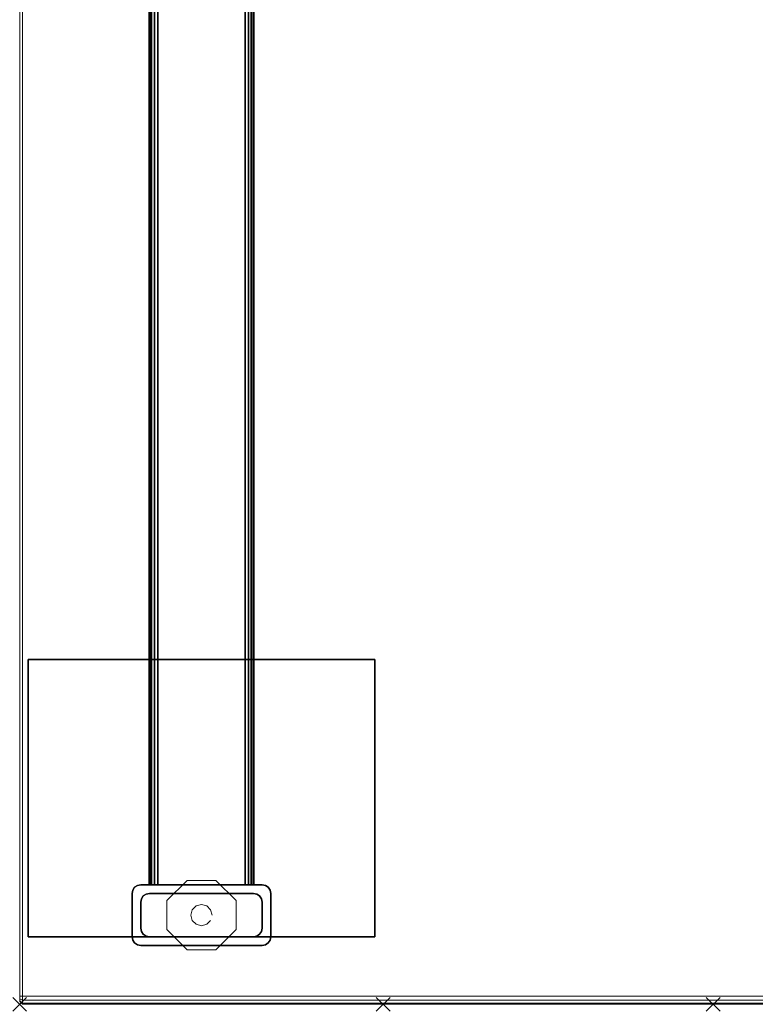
# Model space of a CAD drawing. Header units: inches. Extents: x 159 to 1116, y 667 to 1015.
# Tile 60 of 66: x 1000 to 1011, y 796 to 811. Entities that reach past the tile are written whole.
import ezdxf
from ezdxf.enums import TextEntityAlignment as Align

# ---------------------------------------------------------------- set-up
doc = ezdxf.new("R2010")
doc.units = ezdxf.units.IN
doc.header["$MEASUREMENT"] = 0
doc.header["$PDMODE"] = 3
doc.header["$PDSIZE"] = 0.1
doc.layers.add('A-FURN-3-NODE', color=135, linetype='Continuous', lineweight=9, plot=False)
doc.layers.add('A-FURN-3-WKSF-SUPPORT-FRAME', color=254, linetype='Continuous')
for name, color, linetype, lineweight in [('A-FURN-3-WKSF-SUPPORT-GLIDE', 135, 'Continuous', 9), ('A-FURN-3-WKSF-TOP', 135, 'Continuous', 9), ('A-FURN-3-WKSF-TRIM', 135, 'Continuous', 9), ('A-FURN-HAWORTH-ATT', 7, 'Continuous', 9)]:
    doc.layers.add(name, color=color, linetype=linetype, lineweight=lineweight)

# ---------------------------------------------------------------- blocks, each defined once
blk = doc.blocks.new('WURA-3066-LJSC-3D-3')
at = {"layer": 'A-FURN-3-NODE'}
for p in [(0, -30), (10, -30)]:
    blk.add_point(p, dxfattribs=at)
at = {"layer": 'A-FURN-3-WKSF-TOP', "invisible_edges": 12}
for points in [[(0.04, -29.882, 27.75), (0.04, -0.04, 27.75), (65.96, -0.04, 27.75), (65.96, -29.882, 27.75)], [(65.96, -0.04, 29), (0.04, -0.04, 29), (0.04, -29.882, 29), (65.96, -29.882, 29)]]:
    blk.add_3dface(points, dxfattribs=at)
at = {"layer": 'A-FURN-3-WKSF-TRIM'}
for points in [[(0.04, -0.04, 29), (0, 0, 28.96), (0, -29.882, 28.96), (0.04, -29.882, 29)], [(0.04, -29.882, 27.75), (0, -29.882, 27.79), (0, 0, 27.79), (0.04, -0.04, 27.75)], [(0.04, -30, 28.882), (0, -29.96, 28.882), (0, -29.96, 27.868), (0.04, -30, 27.868)], [(0.04, -30, 28.882), (0.04, -30, 27.868), (65.96, -30, 27.868), (65.96, -30, 28.882)]]:
    blk.add_3dface(points, dxfattribs=at)
for points, invisible_edges in [([(0, 0, 28.96), (0, 0, 27.79), (0, -29.882, 27.79), (0, -29.882, 28.96)], 4), ([(0, -29.882, 28.96), (0, -29.882, 27.79), (0, -29.921, 27.8), (0, -29.921, 28.95)], 5), ([(0, -29.921, 28.95), (0, -29.921, 27.8), (0, -29.95, 27.829), (0, -29.95, 28.921)], 5), ([(0, -29.95, 28.921), (0, -29.95, 27.829), (0, -29.96, 27.868), (0, -29.96, 28.882)], 1)]:
    blk.add_3dface(points, dxfattribs=dict(at, invisible_edges=invisible_edges))
at = {"layer": 'A-FURN-HAWORTH-ATT', "flags": 1}
for tag, p in [('HAWMC', (0, 0)), ('HAWPN', (0, -0.167))]:
    blk.add_attdef(tag, text='', height=0.1, dxfattribs=at).set_placement(p, align=Align.TOP_CENTER)
at = {"layer": 'A-FURN-3-WKSF-TRIM'}
mesh = blk.add_polymesh((2, 4), dxfattribs=at)
for k, corner in enumerate([(0, -29.882, 28.96), (0, -29.921, 28.95), (0, -29.95, 28.921), (0, -29.96, 28.882), (0.04, -29.882, 29), (0.04, -29.941, 28.984), (0.04, -29.984, 28.941), (0.04, -30, 28.882)]):
    mesh.set_mesh_vertex(divmod(k, 4), corner)
mesh = blk.add_polymesh((2, 4), dxfattribs=at)
for k, corner in enumerate([(0, -29.96, 27.868), (0, -29.95, 27.829), (0, -29.921, 27.8), (0, -29.882, 27.79), (0.04, -30, 27.868), (0.04, -29.984, 27.809), (0.04, -29.941, 27.766), (0.04, -29.882, 27.75)]):
    mesh.set_mesh_vertex(divmod(k, 4), corner)
mesh = blk.add_polymesh((2, 4), dxfattribs=at)
for k, corner in enumerate([(0.04, -30, 27.868), (0.04, -29.984, 27.809), (0.04, -29.941, 27.766), (0.04, -29.882, 27.75), (65.96, -30, 27.868), (65.96, -29.984, 27.809), (65.96, -29.941, 27.766), (65.96, -29.882, 27.75)]):
    mesh.set_mesh_vertex(divmod(k, 4), corner)
mesh = blk.add_polymesh((2, 4), dxfattribs=at)
for k, corner in enumerate([(0.04, -29.882, 29), (0.04, -29.941, 28.984), (0.04, -29.984, 28.941), (0.04, -30, 28.882), (65.96, -29.882, 29), (65.96, -29.941, 28.984), (65.96, -29.984, 28.941), (65.96, -30, 28.882)]):
    mesh.set_mesh_vertex(divmod(k, 4), corner)
blk = doc.blocks.new('ZZFK-3000-PNFG-3D-3')
at = {"layer": 'A-FURN-3-NODE'}
for p in [(30, 5.24), (30, 0)]:
    blk.add_point(p, dxfattribs=at)
at = {"layer": 'A-FURN-3-WKSF-SUPPORT-FRAME'}
for points in [[(29.025, 5.12, 27.812), (29.025, 5.12, 27.562), (25.025, 5.12, 27.562), (25.025, 5.12, 27.812)], [(25.025, 5.12, 27.812), (25.025, 5.12, 27.562), (25.025, 0.12, 27.562), (25.025, 0.12, 27.812)], [(29.025, 0.12, 27.812), (29.025, 5.12, 27.812), (25.025, 5.12, 27.812), (25.025, 0.12, 27.812)], [(25.025, 0.12, 27.562), (25.025, 5.12, 27.562), (29.025, 5.12, 27.562), (29.025, 0.12, 27.562)], [(29.025, 0.12, 27.812), (29.025, 0.12, 27.562), (29.025, 5.12, 27.562), (29.025, 5.12, 27.812)], [(28.4, 3.62, 27.8), (29.025, 3.62, 27.8), (29.025, 3.62, 3), (28.4, 3.62, 3)], [(28.275, 3.495, 27.8), (28.275, 3.495, 3), (28.275, 1.745, 3), (28.275, 1.745, 27.8)], [(28.525, 3.495, 3), (28.9, 3.495, 3), (28.9, 3.495, 0.5), (28.525, 3.495, 0.5)], [(29.15, 1.745, 27.8), (29.15, 1.745, 3), (29.15, 3.495, 3), (29.15, 3.495, 27.8)], [(28.275, 3.375, 27.675), (28.275, 3.375, 26.415), (1.725, 3.375, 26.415), (1.725, 3.375, 27.675)], [(28.275, 3.375, 21.565), (28.275, 3.375, 21.175), (1.725, 3.375, 21.175), (1.725, 3.375, 21.565)], [(28.4, 3.37, 3), (28.4, 3.37, 0.5), (28.4, 1.87, 0.5), (28.4, 1.87, 3)], [(29.025, 1.87, 3), (29.025, 1.87, 0.5), (29.025, 3.37, 0.5), (29.025, 3.37, 3)], [(28.275, 3.25, 27.8), (1.725, 3.25, 27.8), (1.725, 1.99, 27.8), (28.275, 1.99, 27.8)], [(28.275, 1.99, 26.29), (1.725, 1.99, 26.29), (1.725, 3.25, 26.29), (28.275, 3.25, 26.29)], [(28.275, 1.99, 21.05), (1.725, 1.99, 21.05), (1.725, 3.25, 21.05), (28.275, 3.25, 21.05)], [(28.275, 3.25, 21.69), (1.725, 3.25, 21.69), (1.725, 1.99, 21.69), (28.275, 1.99, 21.69)], [(28.275, 1.865, 26.415), (28.275, 1.865, 27.675), (1.725, 1.865, 27.675), (1.725, 1.865, 26.415)], [(28.275, 1.865, 21.175), (28.275, 1.865, 21.565), (1.725, 1.865, 21.565), (1.725, 1.865, 21.175)], [(28.9, 1.745, 3), (28.525, 1.745, 3), (28.525, 1.745, 0.5), (28.9, 1.745, 0.5)], [(29.025, 1.62, 27.8), (28.4, 1.62, 27.8), (28.4, 1.62, 3), (29.025, 1.62, 3)], [(25.025, 0.12, 27.812), (25.025, 0.12, 27.562), (29.025, 0.12, 27.562), (29.025, 0.12, 27.812)]]:
    blk.add_3dface(points, dxfattribs=at)
at = {"layer": 'A-FURN-3-WKSF-SUPPORT-GLIDE'}
for points in [[(28.505, 3.12, 0.312), (28.505, 3.12), (28.212, 2.827), (28.212, 2.827, 0.312)], [(28.92, 3.12, 0.312), (28.92, 3.12), (28.505, 3.12), (28.505, 3.12, 0.312)], [(29.212, 2.827, 0.312), (29.212, 2.827), (28.92, 3.12), (28.92, 3.12, 0.312)], [(28.212, 2.827, 0.312), (28.212, 2.827), (28.212, 2.413), (28.212, 2.413, 0.312)], [(29.212, 2.413, 0.312), (29.212, 2.413), (29.212, 2.827), (29.212, 2.827, 0.312)], [(28.212, 2.413, 0.312), (28.212, 2.413), (28.505, 2.12), (28.505, 2.12, 0.312)], [(28.92, 2.12, 0.312), (28.92, 2.12), (29.212, 2.413), (29.212, 2.413, 0.312)], [(28.505, 2.12, 0.312), (28.505, 2.12), (28.92, 2.12), (28.92, 2.12, 0.312)]]:
    blk.add_3dface(points, dxfattribs=at)
for points, invisible_edges in [([(28.505, 2.12, 0.312), (29.212, 2.827, 0.312), (28.92, 3.12, 0.312), (28.212, 2.413, 0.312)], 5), ([(28.212, 2.413, 0.312), (28.92, 3.12, 0.312), (28.505, 3.12, 0.312), (28.212, 2.827, 0.312)], 1), ([(28.92, 2.12, 0.312), (29.212, 2.413, 0.312), (29.212, 2.827, 0.312), (28.505, 2.12, 0.312)], 4)]:
    blk.add_3dface(points, dxfattribs=dict(at, invisible_edges=invisible_edges))
at = {"layer": 'A-FURN-HAWORTH-ATT', "flags": 1}
for tag, p in [('HAWMC', (0, 0)), ('HAWPN', (0, -0.167))]:
    blk.add_attdef(tag, text='', height=0.1, dxfattribs=at).set_placement(p, align=Align.TOP_CENTER)
at = {"layer": 'A-FURN-3-WKSF-SUPPORT-FRAME'}
mesh = blk.add_polymesh((2, 5), dxfattribs=at)
for k, corner in enumerate([(28.4, 3.62, 3), (28.352, 3.61, 3), (28.312, 3.583, 3), (28.285, 3.543, 3), (28.275, 3.495, 3), (28.4, 3.62, 27.8), (28.352, 3.61, 27.8), (28.312, 3.583, 27.8), (28.285, 3.543, 27.8), (28.275, 3.495, 27.8)]):
    mesh.set_mesh_vertex(divmod(k, 5), corner)
mesh = blk.add_polymesh((2, 5), dxfattribs=at)
for k, corner in enumerate([(29.15, 3.495, 3), (29.14, 3.543, 3), (29.113, 3.583, 3), (29.073, 3.61, 3), (29.025, 3.62, 3), (29.15, 3.495, 27.8), (29.14, 3.543, 27.8), (29.113, 3.583, 27.8), (29.073, 3.61, 27.8), (29.025, 3.62, 27.8)]):
    mesh.set_mesh_vertex(divmod(k, 5), corner)
mesh = blk.add_polymesh((2, 5), dxfattribs=at)
for k, corner in enumerate([(28.525, 3.495, 0.5), (28.477, 3.485, 0.5), (28.437, 3.458, 0.5), (28.41, 3.418, 0.5), (28.4, 3.37, 0.5), (28.525, 3.495, 3), (28.477, 3.485, 3), (28.437, 3.458, 3), (28.41, 3.418, 3), (28.4, 3.37, 3)]):
    mesh.set_mesh_vertex(divmod(k, 5), corner)
mesh = blk.add_polymesh((2, 5), dxfattribs=at)
for k, corner in enumerate([(29.025, 3.37, 0.5), (29.015, 3.418, 0.5), (28.988, 3.458, 0.5), (28.948, 3.485, 0.5), (28.9, 3.495, 0.5), (29.025, 3.37, 3), (29.015, 3.418, 3), (28.988, 3.458, 3), (28.948, 3.485, 3), (28.9, 3.495, 3)]):
    mesh.set_mesh_vertex(divmod(k, 5), corner)
mesh = blk.add_polymesh((2, 5), dxfattribs=at)
for k, corner in enumerate([(1.725, 3.25, 26.29), (1.725, 3.298, 26.3), (1.725, 3.338, 26.327), (1.725, 3.365, 26.367), (1.725, 3.375, 26.415), (28.275, 3.25, 26.29), (28.275, 3.298, 26.3), (28.275, 3.338, 26.327), (28.275, 3.365, 26.367), (28.275, 3.375, 26.415)]):
    mesh.set_mesh_vertex(divmod(k, 5), corner)
mesh = blk.add_polymesh((2, 5), dxfattribs=at)
for k, corner in enumerate([(1.725, 3.375, 27.675), (1.725, 3.365, 27.723), (1.725, 3.338, 27.763), (1.725, 3.298, 27.79), (1.725, 3.25, 27.8), (28.275, 3.375, 27.675), (28.275, 3.365, 27.723), (28.275, 3.338, 27.763), (28.275, 3.298, 27.79), (28.275, 3.25, 27.8)]):
    mesh.set_mesh_vertex(divmod(k, 5), corner)
mesh = blk.add_polymesh((2, 5), dxfattribs=at)
for k, corner in enumerate([(1.725, 3.375, 21.565), (1.725, 3.365, 21.613), (1.725, 3.338, 21.653), (1.725, 3.298, 21.68), (1.725, 3.25, 21.69), (28.275, 3.375, 21.565), (28.275, 3.365, 21.613), (28.275, 3.338, 21.653), (28.275, 3.298, 21.68), (28.275, 3.25, 21.69)]):
    mesh.set_mesh_vertex(divmod(k, 5), corner)
mesh = blk.add_polymesh((2, 5), dxfattribs=at)
for k, corner in enumerate([(1.725, 3.25, 21.05), (1.725, 3.298, 21.06), (1.725, 3.338, 21.087), (1.725, 3.365, 21.127), (1.725, 3.375, 21.175), (28.275, 3.25, 21.05), (28.275, 3.298, 21.06), (28.275, 3.338, 21.087), (28.275, 3.365, 21.127), (28.275, 3.375, 21.175)]):
    mesh.set_mesh_vertex(divmod(k, 5), corner)
mesh = blk.add_polymesh((2, 5), dxfattribs=at)
for k, corner in enumerate([(1.725, 1.865, 26.415), (1.725, 1.875, 26.367), (1.725, 1.902, 26.327), (1.725, 1.942, 26.3), (1.725, 1.99, 26.29), (28.275, 1.865, 26.415), (28.275, 1.875, 26.367), (28.275, 1.902, 26.327), (28.275, 1.942, 26.3), (28.275, 1.99, 26.29)]):
    mesh.set_mesh_vertex(divmod(k, 5), corner)
mesh = blk.add_polymesh((2, 5), dxfattribs=at)
for k, corner in enumerate([(1.725, 1.99, 27.8), (1.725, 1.942, 27.79), (1.725, 1.902, 27.763), (1.725, 1.875, 27.723), (1.725, 1.865, 27.675), (28.275, 1.99, 27.8), (28.275, 1.942, 27.79), (28.275, 1.902, 27.763), (28.275, 1.875, 27.723), (28.275, 1.865, 27.675)]):
    mesh.set_mesh_vertex(divmod(k, 5), corner)
mesh = blk.add_polymesh((2, 5), dxfattribs=at)
for k, corner in enumerate([(1.725, 1.99, 21.69), (1.725, 1.942, 21.68), (1.725, 1.902, 21.653), (1.725, 1.875, 21.613), (1.725, 1.865, 21.565), (28.275, 1.99, 21.69), (28.275, 1.942, 21.68), (28.275, 1.902, 21.653), (28.275, 1.875, 21.613), (28.275, 1.865, 21.565)]):
    mesh.set_mesh_vertex(divmod(k, 5), corner)
mesh = blk.add_polymesh((2, 5), dxfattribs=at)
for k, corner in enumerate([(1.725, 1.865, 21.175), (1.725, 1.875, 21.127), (1.725, 1.902, 21.087), (1.725, 1.942, 21.06), (1.725, 1.99, 21.05), (28.275, 1.865, 21.175), (28.275, 1.875, 21.127), (28.275, 1.902, 21.087), (28.275, 1.942, 21.06), (28.275, 1.99, 21.05)]):
    mesh.set_mesh_vertex(divmod(k, 5), corner)
mesh = blk.add_polymesh((2, 5), dxfattribs=at)
for k, corner in enumerate([(28.4, 1.87, 0.5), (28.41, 1.822, 0.5), (28.437, 1.782, 0.5), (28.477, 1.755, 0.5), (28.525, 1.745, 0.5), (28.4, 1.87, 3), (28.41, 1.822, 3), (28.437, 1.782, 3), (28.477, 1.755, 3), (28.525, 1.745, 3)]):
    mesh.set_mesh_vertex(divmod(k, 5), corner)
mesh = blk.add_polymesh((2, 5), dxfattribs=at)
for k, corner in enumerate([(28.9, 1.745, 0.5), (28.948, 1.755, 0.5), (28.988, 1.782, 0.5), (29.015, 1.822, 0.5), (29.025, 1.87, 0.5), (28.9, 1.745, 3), (28.948, 1.755, 3), (28.988, 1.782, 3), (29.015, 1.822, 3), (29.025, 1.87, 3)]):
    mesh.set_mesh_vertex(divmod(k, 5), corner)
mesh = blk.add_polymesh((2, 5), dxfattribs=at)
for k, corner in enumerate([(28.275, 1.745, 3), (28.285, 1.697, 3), (28.312, 1.657, 3), (28.352, 1.63, 3), (28.4, 1.62, 3), (28.275, 1.745, 27.8), (28.285, 1.697, 27.8), (28.312, 1.657, 27.8), (28.352, 1.63, 27.8), (28.4, 1.62, 27.8)]):
    mesh.set_mesh_vertex(divmod(k, 5), corner)
mesh = blk.add_polymesh((2, 5), dxfattribs=at)
for k, corner in enumerate([(29.025, 1.62, 3), (29.073, 1.63, 3), (29.113, 1.657, 3), (29.14, 1.697, 3), (29.15, 1.745, 3), (29.025, 1.62, 27.8), (29.073, 1.63, 27.8), (29.113, 1.657, 27.8), (29.14, 1.697, 27.8), (29.15, 1.745, 27.8)]):
    mesh.set_mesh_vertex(divmod(k, 5), corner)
at = {"layer": 'A-FURN-3-WKSF-SUPPORT-GLIDE'}
mesh = blk.add_polymesh((2, 12), dxfattribs=dict(at, n_close=True))
for k, corner in enumerate([(28.712, 2.774, 0.312), (28.636, 2.753, 0.312), (28.579, 2.697, 0.312), (28.559, 2.62, 0.312), (28.579, 2.543, 0.312), (28.636, 2.487, 0.312), (28.712, 2.466, 0.312), (28.789, 2.487, 0.312), (28.846, 2.543, 0.312), (28.866, 2.62, 0.312), (28.846, 2.697, 0.312), (28.789, 2.753, 0.312), (28.712, 2.774, 0.5), (28.636, 2.753, 0.5), (28.579, 2.697, 0.5), (28.559, 2.62, 0.5), (28.579, 2.543, 0.5), (28.636, 2.487, 0.5), (28.712, 2.466, 0.5), (28.789, 2.487, 0.5), (28.846, 2.543, 0.5), (28.866, 2.62, 0.5), (28.846, 2.697, 0.5), (28.789, 2.753, 0.5)]):
    mesh.set_mesh_vertex(divmod(k, 12), corner)

msp = doc.modelspace()

# ---------------------------------------------------------------- block references
msp.add_blockref('WURA-3066-LJSC-3D-3', (1000.222, 826.374))
at = {"rotation": 270}
msp.add_blockref('ZZFK-3000-PNFG-3D-3', (1000.222, 826.374), dxfattribs=at)

doc.saveas('drawing.dxf')
